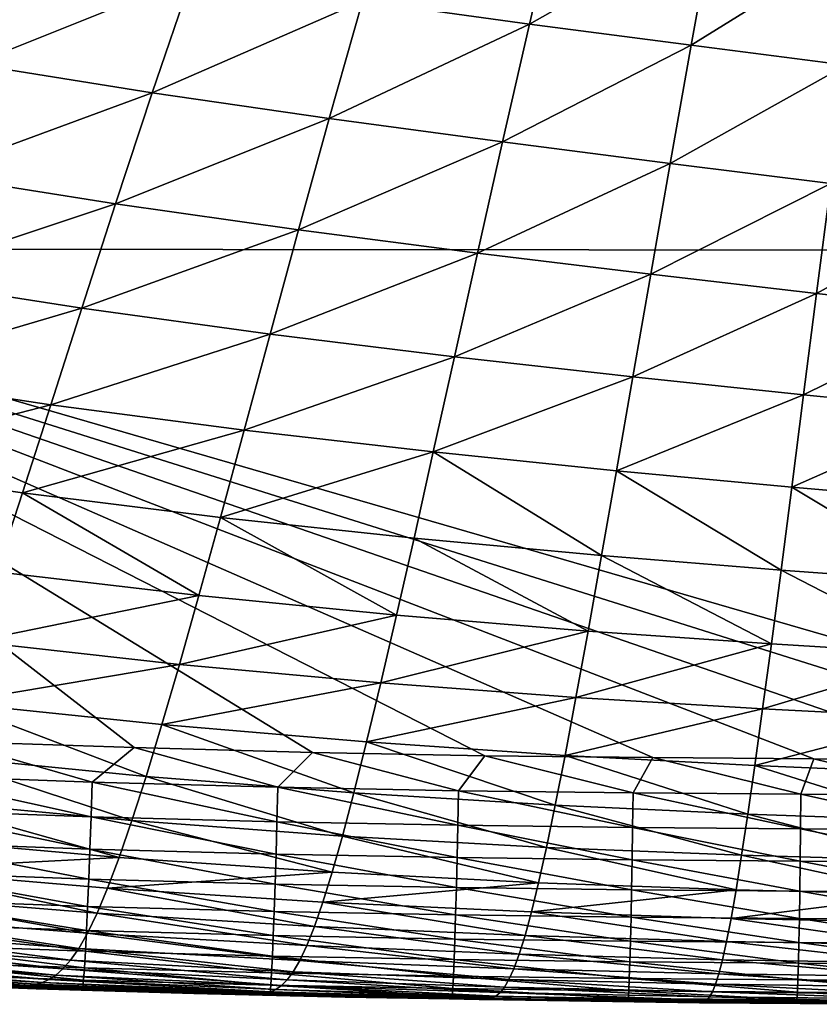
# Model space of a CAD drawing. Header units: metres. Extents: x -105 to 105, y -68 to 103.
# Tile 10 of 256: x -90.37 to -87.09, y 36.7 to 40.73. Entities that reach past the tile are written whole.
import ezdxf

# ---------------------------------------------------------------- set-up
doc = ezdxf.new("R2010")
doc.units = ezdxf.units.M
doc.layers.add('solid_FIT-BATH-150_SW0001', color=7, linetype='CONTINUOUS')

msp = doc.modelspace()

# ---------------------------------------------------------------- linework, layer by layer
at = {"layer": 'solid_FIT-BATH-150_SW0001'}
for points in [[(-87.524567, 44.988045, 16.558592), (-95.280121, 44.993069, 16.665369), (-92.533394, 39.791527, 16.643263)], [(-87.524567, 44.988045, 16.558592), (-92.533394, 39.791527, 16.643263), (-85.039299, 39.784313, 16.539715)], [(-79.769012, 44.983837, 16.469154), (-87.524567, 44.988045, 16.558592), (-85.039299, 39.784313, 16.539715)], [(-88.160423, 41.22073, -18.790899), (-88.279091, 40.711514, -18.500748), (-88.962982, 40.80505, -18.49618)], [(-88.160423, 41.22073, -18.790899), (-87.524117, 41.13847, -18.797804), (-88.279091, 40.711514, -18.500748)], [(-87.524117, 41.13847, -18.797804), (-87.616623, 40.624733, -18.50185), (-88.279091, 40.711514, -18.500748)], [(-87.524117, 41.13847, -18.797804), (-86.914909, 41.060589, -18.801949), (-87.616623, 40.624733, -18.50185)], [(-86.914909, 41.060589, -18.801949), (-86.982338, 40.543079, -18.499239), (-87.616623, 40.624733, -18.50185)], [(-90.369476, 41.019691, -18.477455), (-89.661903, 40.907166, -18.488346), (-90.557823, 40.547848, -18.148592)], [(-89.661903, 40.907166, -18.488346), (-89.823807, 40.430428, -18.156723), (-90.557823, 40.547848, -18.148592)], [(-89.661903, 40.907166, -18.488346), (-88.962982, 40.80505, -18.49618), (-89.823807, 40.430428, -18.156723)], [(-88.962982, 40.80505, -18.49618), (-89.098915, 40.324696, -18.160881), (-89.823807, 40.430428, -18.156723)], [(-88.962982, 40.80505, -18.49618), (-88.279091, 40.711514, -18.500748), (-89.098915, 40.324696, -18.160881)], [(-88.279091, 40.711514, -18.500748), (-88.389732, 40.22876, -18.160862), (-89.098915, 40.324696, -18.160881)], [(-88.279091, 40.711514, -18.500748), (-87.616623, 40.624733, -18.50185), (-88.389732, 40.22876, -18.160862)], [(-87.616623, 40.624733, -18.50185), (-87.702812, 40.140732, -18.156458), (-88.389732, 40.22876, -18.160862)], [(-87.616623, 40.624733, -18.50185), (-86.982338, 40.543079, -18.499239), (-87.702812, 40.140732, -18.156458)], [(-90.557823, 40.547848, -18.148592), (-89.823807, 40.430428, -18.156723), (-90.732597, 40.096039, -17.762571)], [(-86.982338, 40.543079, -18.499239), (-87.045082, 40.058891, -18.147465), (-87.702812, 40.140732, -18.156458)], [(-89.823807, 40.430428, -18.156723), (-89.974007, 39.975906, -17.768194), (-90.732597, 40.096039, -17.762571)], [(-89.823807, 40.430428, -18.156723), (-89.098915, 40.324696, -18.160881), (-89.974007, 39.975906, -17.768194)], [(-89.098915, 40.324696, -18.160881), (-89.224976, 39.869019, -17.769094), (-89.974007, 39.975906, -17.768194)], [(-89.098915, 40.324696, -18.160881), (-88.389732, 40.22876, -18.160862), (-89.224976, 39.869019, -17.769094)], [(-88.389732, 40.22876, -18.160862), (-88.492249, 39.773422, -17.76507), (-89.224976, 39.869019, -17.769094)], [(-88.389732, 40.22876, -18.160862), (-87.702812, 40.140732, -18.156458), (-88.492249, 39.773422, -17.76507)], [(-87.702812, 40.140732, -18.156458), (-87.782578, 39.687164, -17.755922), (-88.492249, 39.773422, -17.76507)], [(-87.702812, 40.140732, -18.156458), (-87.045082, 40.058891, -18.147465), (-87.782578, 39.687164, -17.755922)], [(-90.732597, 40.096039, -17.762571), (-89.974007, 39.975906, -17.768194), (-90.893936, 39.66906, -17.313883)], [(-87.045082, 40.058891, -18.147465), (-87.10305, 39.608387, -17.741503), (-87.782578, 39.687164, -17.755922)], [(-87.045082, 40.058891, -18.147465), (-86.424133, 39.981808, -18.133692), (-87.10305, 39.608387, -17.741503)], [(-89.974007, 39.975906, -17.768194), (-90.112617, 39.548038, -17.317377), (-90.893936, 39.66906, -17.313883)], [(-89.974007, 39.975906, -17.768194), (-89.224976, 39.869019, -17.769094), (-90.112617, 39.548038, -17.317377)], [(-86.424133, 39.981808, -18.133692), (-86.461418, 39.535435, -17.721762), (-87.10305, 39.608387, -17.741503)], [(-89.224976, 39.869019, -17.769094), (-89.34124, 39.441967, -17.315613), (-90.112617, 39.548038, -17.317377)], [(-89.224976, 39.869019, -17.769094), (-88.492249, 39.773422, -17.76507), (-89.34124, 39.441967, -17.315613)], [(-92.533394, 39.791527, 16.643263), (-85.885384, 37.697414, 16.550652), (-85.312401, 37.698925, 16.54318)], [(-85.039299, 39.784313, 16.539715), (-92.533394, 39.791527, 16.643263), (-85.312401, 37.698925, 16.54318)], [(-92.533394, 39.791527, 16.643263), (-86.486092, 37.698448, 16.558594), (-85.885384, 37.697414, 16.550652)], [(-92.533394, 39.791527, 16.643263), (-87.11451, 37.702026, 16.567024), (-86.486092, 37.698448, 16.558594)], [(-92.533394, 39.791527, 16.643263), (-87.774086, 37.707115, 16.576002), (-87.11451, 37.702026, 16.567024)], [(-92.533394, 39.791527, 16.643263), (-88.462135, 37.714527, 16.585514), (-87.774086, 37.707115, 16.576002)], [(-92.533394, 39.791527, 16.643263), (-89.167725, 37.727539, 16.595425), (-88.462135, 37.714527, 16.585514)], [(-92.533394, 39.791527, 16.643263), (-89.89753, 37.747337, 16.605843), (-89.167725, 37.727539, 16.595425)], [(-92.533394, 39.791527, 16.643263), (-90.648682, 37.772896, 16.616739), (-89.89753, 37.747337, 16.605843)], [(-88.492249, 39.773422, -17.76507), (-88.586708, 39.348812, -17.308411), (-89.34124, 39.441967, -17.315613)], [(-88.492249, 39.773422, -17.76507), (-87.782578, 39.687164, -17.755922), (-88.586708, 39.348812, -17.308411)], [(-90.893936, 39.66906, -17.313883), (-90.112617, 39.548038, -17.317377), (-91.042015, 39.272724, -16.797548)], [(-87.782578, 39.687164, -17.755922), (-87.855957, 39.266537, -17.295591), (-88.586708, 39.348812, -17.308411)], [(-87.782578, 39.687164, -17.755922), (-87.10305, 39.608387, -17.741503), (-87.855957, 39.266537, -17.295591)], [(-87.10305, 39.608387, -17.741503), (-87.156258, 39.193138, -17.277063), (-87.855957, 39.266537, -17.295591)], [(-87.10305, 39.608387, -17.741503), (-86.461418, 39.535435, -17.721762), (-87.156258, 39.193138, -17.277063)], [(-90.112617, 39.548038, -17.317377), (-90.239792, 39.152218, -16.799406), (-91.042015, 39.272724, -16.797548)], [(-90.112617, 39.548038, -17.317377), (-89.34124, 39.441967, -17.315613), (-90.239792, 39.152218, -16.799406)], [(-86.461418, 39.535435, -17.721762), (-86.495552, 39.126705, -17.252911), (-87.156258, 39.193138, -17.277063)], [(-89.34124, 39.441967, -17.315613), (-89.447815, 39.048328, -16.795738), (-90.239792, 39.152218, -16.799406)], [(-89.34124, 39.441967, -17.315613), (-88.586708, 39.348812, -17.308411), (-89.447815, 39.048328, -16.795738)], [(-88.586708, 39.348812, -17.308411), (-88.673187, 38.958927, -16.786388), (-89.447815, 39.048328, -16.795738)], [(-88.586708, 39.348812, -17.308411), (-87.855957, 39.266537, -17.295591), (-88.673187, 38.958927, -16.786388)], [(-91.042015, 39.272724, -16.797548), (-90.239792, 39.152218, -16.799406), (-91.177261, 38.910744, -16.210089)], [(-87.855957, 39.266537, -17.295591), (-87.923019, 38.881889, -16.771208), (-88.673187, 38.958927, -16.786388)], [(-87.855957, 39.266537, -17.295591), (-87.156258, 39.193138, -17.277063), (-87.923019, 38.881889, -16.771208)], [(-87.156258, 39.193138, -17.277063), (-87.204765, 38.815063, -16.750164), (-87.923019, 38.881889, -16.771208)], [(-87.156258, 39.193138, -17.277063), (-86.495552, 39.126705, -17.252911), (-87.204765, 38.815063, -16.750164)], [(-90.239792, 39.152218, -16.799406), (-90.355896, 38.791782, -16.210854), (-91.177261, 38.910744, -16.210089)], [(-90.239792, 39.152218, -16.799406), (-89.447815, 39.048328, -16.795738), (-90.355896, 38.791782, -16.210854)], [(-86.495552, 39.126705, -17.252911), (-86.526573, 38.75626, -16.723461), (-87.204765, 38.815063, -16.750164)], [(-89.447815, 39.048328, -16.795738), (-89.545044, 38.690948, -16.206087), (-90.355896, 38.791782, -16.210854)], [(-89.447815, 39.048328, -16.795738), (-88.673187, 38.958927, -16.786388), (-89.545044, 38.690948, -16.206087)], [(-88.673187, 38.958927, -16.786388), (-88.751991, 38.606022, -16.195675), (-89.545044, 38.690948, -16.206087)], [(-88.673187, 38.958927, -16.786388), (-87.984024, 38.534763, -16.179497), (-88.751991, 38.606022, -16.195675)], [(-88.673187, 38.958927, -16.786388), (-87.923019, 38.881889, -16.771208), (-87.984024, 38.534763, -16.179497)], [(-91.177261, 38.910744, -16.210089), (-90.355896, 38.791782, -16.210854), (-90.461388, 38.468098, -15.549631)], [(-87.923019, 38.881889, -16.771208), (-87.248795, 38.474876, -16.157576), (-87.984024, 38.534763, -16.179497)], [(-87.923019, 38.881889, -16.771208), (-87.204765, 38.815063, -16.750164), (-87.248795, 38.474876, -16.157576)], [(-87.204765, 38.815063, -16.750164), (-86.554642, 38.423912, -16.130205), (-87.248795, 38.474876, -16.157576)], [(-87.204765, 38.815063, -16.750164), (-86.526573, 38.75626, -16.723461), (-86.554642, 38.423912, -16.130205)], [(-90.355896, 38.791782, -16.210854), (-89.633316, 38.370831, -15.54453), (-90.461388, 38.468098, -15.549631)], [(-90.355896, 38.791782, -16.210854), (-89.545044, 38.690948, -16.206087), (-89.633316, 38.370831, -15.54453)], [(-89.545044, 38.690948, -16.206087), (-88.823441, 38.290661, -15.534046), (-89.633316, 38.370831, -15.54453)], [(-89.545044, 38.690948, -16.206087), (-88.751991, 38.606022, -16.195675), (-88.823441, 38.290661, -15.534046)], [(-88.751991, 38.606022, -16.195675), (-88.03923, 38.225246, -15.5181), (-88.823441, 38.290661, -15.534046)], [(-88.751991, 38.606022, -16.195675), (-87.984024, 38.534763, -16.179497), (-88.03923, 38.225246, -15.5181)], [(-87.984024, 38.534763, -16.179497), (-87.288521, 38.172134, -15.496759), (-88.03923, 38.225246, -15.5181)], [(-87.984024, 38.534763, -16.179497), (-87.248795, 38.474876, -16.157576), (-87.288521, 38.172134, -15.496759)], [(-90.461388, 38.468098, -15.549631), (-89.633316, 38.370831, -15.54453), (-90.556755, 38.181747, -14.814026)], [(-87.248795, 38.474876, -16.157576), (-86.579865, 38.128658, -15.470374), (-87.288521, 38.172134, -15.496759)], [(-87.248795, 38.474876, -16.157576), (-86.554642, 38.423912, -16.130205), (-86.579865, 38.128658, -15.470374)], [(-89.633316, 38.370831, -15.54453), (-89.713066, 38.088238, -14.809271), (-90.556755, 38.181747, -14.814026)], [(-89.633316, 38.370831, -15.54453), (-88.823441, 38.290661, -15.534046), (-89.713066, 38.088238, -14.809271)], [(-88.823441, 38.290661, -15.534046), (-88.887909, 38.01276, -14.799578), (-89.713066, 38.088238, -14.809271)], [(-88.823441, 38.290661, -15.534046), (-88.03923, 38.225246, -15.5181), (-88.887909, 38.01276, -14.799578)], [(-88.03923, 38.225246, -15.5181), (-88.088928, 37.952862, -14.784904), (-88.887909, 38.01276, -14.799578)], [(-88.03923, 38.225246, -15.5181), (-87.288521, 38.172134, -15.496759), (-88.088928, 37.952862, -14.784904)], [(-90.556755, 38.181747, -14.814026), (-89.713066, 38.088238, -14.809271), (-90.642738, 37.931427, -14.003168)], [(-87.288521, 38.172134, -15.496759), (-87.324158, 37.90596, -14.765354), (-88.088928, 37.952862, -14.784904)], [(-87.288521, 38.172134, -15.496759), (-86.579865, 38.128658, -15.470374), (-87.324158, 37.90596, -14.765354)], [(-86.579865, 38.128658, -15.470374), (-86.602386, 37.86919, -14.741306), (-87.324158, 37.90596, -14.765354)], [(-89.713066, 38.088238, -14.809271), (-89.784943, 37.841679, -13.999287), (-90.642738, 37.931427, -14.003168)], [(-89.713066, 38.088238, -14.809271), (-88.887909, 38.01276, -14.799578), (-89.784943, 37.841679, -13.999287)], [(-88.887909, 38.01276, -14.799578), (-88.945953, 37.770657, -13.991016), (-89.784943, 37.841679, -13.999287)], [(-88.887909, 38.01276, -14.799578), (-88.088928, 37.952862, -14.784904), (-88.945953, 37.770657, -13.991016)], [(-90.642738, 37.931427, -14.003168), (-89.849602, 37.629303, -13.113548), (-90.720078, 37.715443, -13.11619)], [(-90.642738, 37.931427, -14.003168), (-89.784943, 37.841679, -13.999287), (-89.849602, 37.629303, -13.113548)], [(-88.088928, 37.952862, -14.784904), (-88.133583, 37.715805, -13.978347), (-88.945953, 37.770657, -13.991016)], [(-88.088928, 37.952862, -14.784904), (-87.324158, 37.90596, -14.765354), (-88.133583, 37.715805, -13.978347)], [(-87.324158, 37.90596, -14.765354), (-87.356079, 37.674416, -13.961405), (-88.133583, 37.715805, -13.978347)], [(-87.324158, 37.90596, -14.765354), (-86.602386, 37.86919, -14.741306), (-87.356079, 37.674416, -13.961405)], [(-89.784943, 37.841679, -13.999287), (-88.998131, 37.56237, -13.107096), (-89.849602, 37.629303, -13.113548)], [(-89.784943, 37.841679, -13.999287), (-88.945953, 37.770657, -13.991016), (-88.998131, 37.56237, -13.107096)], [(-86.602386, 37.86919, -14.741306), (-86.622459, 37.643478, -13.940575), (-87.356079, 37.674416, -13.961405)], [(-90.846153, 37.634422, 16.608952), (-90.06971, 37.605804, 16.597637), (-90.648682, 37.772896, 16.616739)], [(-90.06971, 37.605804, 16.597637), (-89.89753, 37.747337, 16.605843), (-90.648682, 37.772896, 16.616739)], [(-88.945953, 37.770657, -13.991016), (-88.17366, 37.511997, -13.096845), (-88.998131, 37.56237, -13.107096)], [(-88.945953, 37.770657, -13.991016), (-88.133583, 37.715805, -13.978347), (-88.17366, 37.511997, -13.096845)], [(-90.06971, 37.605804, 16.597637), (-89.309761, 37.585281, 16.586746), (-89.89753, 37.747337, 16.605843)], [(-89.309761, 37.585281, 16.586746), (-89.167725, 37.727539, 16.595425), (-89.89753, 37.747337, 16.605843)], [(-89.309761, 37.585281, 16.586746), (-88.570221, 37.571148, 16.576323), (-89.167725, 37.727539, 16.595425)], [(-88.570221, 37.571148, 16.576323), (-88.462135, 37.714527, 16.585514), (-89.167725, 37.727539, 16.595425)], [(-90.720078, 37.715443, -13.11619), (-89.907761, 37.448654, -12.149936), (-90.789612, 37.531384, -12.151088)], [(-90.720078, 37.715443, -13.11619), (-89.849602, 37.629303, -13.113548), (-89.907761, 37.448654, -12.149936)], [(-88.570221, 37.571148, 16.576323), (-87.854973, 37.561878, 16.56641), (-88.462135, 37.714527, 16.585514)], [(-87.854973, 37.561878, 16.56641), (-87.774086, 37.707115, 16.576002), (-88.462135, 37.714527, 16.585514)], [(-88.133583, 37.715805, -13.978347), (-87.384621, 37.475365, -13.082932), (-88.17366, 37.511997, -13.096845)], [(-88.133583, 37.715805, -13.978347), (-87.356079, 37.674416, -13.961405), (-87.384621, 37.475365, -13.082932)], [(-87.854973, 37.561878, 16.56641), (-87.167816, 37.556389, 16.557035), (-87.774086, 37.707115, 16.576002)], [(-87.167816, 37.556389, 16.557035), (-87.11451, 37.702026, 16.567024), (-87.774086, 37.707115, 16.576002)], [(-87.167816, 37.556389, 16.557035), (-86.512505, 37.553673, 16.548231), (-87.11451, 37.702026, 16.567024)], [(-86.512505, 37.553673, 16.548231), (-86.486092, 37.698448, 16.558594), (-87.11451, 37.702026, 16.567024)], [(-87.356079, 37.674416, -13.961405), (-86.640312, 37.449348, -13.065729), (-87.384621, 37.475365, -13.082932)], [(-87.356079, 37.674416, -13.961405), (-86.622459, 37.643478, -13.940575), (-86.640312, 37.449348, -13.065729)], [(-90.852608, 37.49316, 16.57761), (-90.074623, 37.46455, 16.566284), (-90.846153, 37.634422, 16.608952)], [(-90.074623, 37.46455, 16.566284), (-90.06971, 37.605804, 16.597637), (-90.846153, 37.634422, 16.608952)], [(-90.074623, 37.46455, 16.566284), (-89.313423, 37.444038, 16.555384), (-90.06971, 37.605804, 16.597637)], [(-89.313423, 37.444038, 16.555384), (-89.309761, 37.585281, 16.586746), (-90.06971, 37.605804, 16.597637)], [(-89.849602, 37.629303, -13.113548), (-89.045036, 37.385422, -12.14554), (-89.907761, 37.448654, -12.149936)], [(-89.849602, 37.629303, -13.113548), (-88.998131, 37.56237, -13.107096), (-89.045036, 37.385422, -12.14554)], [(-89.313423, 37.444038, 16.555384), (-88.572876, 37.429928, 16.544952), (-89.309761, 37.585281, 16.586746)], [(-88.572876, 37.429928, 16.544952), (-88.570221, 37.571148, 16.576323), (-89.309761, 37.585281, 16.586746)], [(-88.998131, 37.56237, -13.107096), (-88.209625, 37.338955, -12.137929), (-89.045036, 37.385422, -12.14554)], [(-88.998131, 37.56237, -13.107096), (-88.17366, 37.511997, -13.096845), (-88.209625, 37.338955, -12.137929)], [(-88.572876, 37.429928, 16.544952), (-87.856819, 37.420677, 16.535028), (-88.570221, 37.571148, 16.576323)], [(-87.856819, 37.420677, 16.535028), (-87.854973, 37.561878, 16.56641), (-88.570221, 37.571148, 16.576323)], [(-87.856819, 37.420677, 16.535028), (-87.169029, 37.415203, 16.525646), (-87.854973, 37.561878, 16.56641)], [(-87.169029, 37.415203, 16.525646), (-87.167816, 37.556389, 16.557035), (-87.854973, 37.561878, 16.56641)], [(-87.169029, 37.415203, 16.525646), (-86.513283, 37.412502, 16.516834), (-87.167816, 37.556389, 16.557035)], [(-86.513283, 37.412502, 16.516834), (-86.512505, 37.553673, 16.548231), (-87.167816, 37.556389, 16.557035)], [(-90.789612, 37.531384, -12.151088), (-89.960091, 37.296963, -11.10578), (-90.852158, 37.376472, -11.105293)], [(-90.789612, 37.531384, -12.151088), (-89.907761, 37.448654, -12.149936), (-89.960091, 37.296963, -11.10578)], [(-90.858986, 37.360203, 16.527071), (-90.079559, 37.331593, 16.515751), (-90.852608, 37.49316, 16.57761)], [(-90.079559, 37.331593, 16.515751), (-90.074623, 37.46455, 16.566284), (-90.852608, 37.49316, 16.57761)], [(-88.17366, 37.511997, -13.096845), (-87.410156, 37.306347, -12.127237), (-88.209625, 37.338955, -12.137929)], [(-88.17366, 37.511997, -13.096845), (-87.384621, 37.475365, -13.082932), (-87.410156, 37.306347, -12.127237)], [(-87.384621, 37.475365, -13.082932), (-86.656197, 37.284401, -12.113811), (-87.410156, 37.306347, -12.127237)], [(-87.384621, 37.475365, -13.082932), (-86.640312, 37.449348, -13.065729), (-86.656197, 37.284401, -12.113811)], [(-90.079559, 37.331593, 16.515751), (-89.317177, 37.311092, 16.504854), (-90.074623, 37.46455, 16.566284)], [(-89.317177, 37.311092, 16.504854), (-89.313423, 37.444038, 16.555384), (-90.074623, 37.46455, 16.566284)], [(-89.907761, 37.448654, -12.149936), (-89.087219, 37.237076, -11.103566), (-89.960091, 37.296963, -11.10578)], [(-89.907761, 37.448654, -12.149936), (-89.045036, 37.385422, -12.14554), (-89.087219, 37.237076, -11.103566)], [(-89.317177, 37.311092, 16.504854), (-88.575661, 37.296997, 16.494425), (-89.313423, 37.444038, 16.555384)], [(-88.575661, 37.296997, 16.494425), (-88.572876, 37.429928, 16.544952), (-89.313423, 37.444038, 16.555384)], [(-88.575661, 37.296997, 16.494425), (-87.858841, 37.287762, 16.484503), (-88.572876, 37.429928, 16.544952)], [(-87.858841, 37.287762, 16.484503), (-87.856819, 37.420677, 16.535028), (-88.572876, 37.429928, 16.544952)], [(-87.858841, 37.287762, 16.484503), (-87.170464, 37.282299, 16.475117), (-87.856819, 37.420677, 16.535028)], [(-87.170464, 37.282299, 16.475117), (-87.169029, 37.415203, 16.525646), (-87.856819, 37.420677, 16.535028)], [(-87.170464, 37.282299, 16.475117), (-86.514297, 37.27961, 16.466301), (-87.169029, 37.415203, 16.525646)], [(-86.514297, 37.27961, 16.466301), (-86.513283, 37.412502, 16.516834), (-87.169029, 37.415203, 16.525646)], [(-90.852158, 37.376472, -11.105293), (-89.960091, 37.296963, -11.10578), (-90.908562, 37.247944, -9.976232)], [(-90.865211, 37.237103, 16.458889), (-90.084435, 37.208485, 16.447592), (-90.858986, 37.360203, 16.527071)], [(-90.084435, 37.208485, 16.447592), (-90.079559, 37.331593, 16.515751), (-90.858986, 37.360203, 16.527071)], [(-89.045036, 37.385422, -12.14554), (-88.24189, 37.193996, -11.098684), (-89.087219, 37.237076, -11.103566)], [(-89.045036, 37.385422, -12.14554), (-88.209625, 37.338955, -12.137929), (-88.24189, 37.193996, -11.098684)], [(-90.084435, 37.208485, 16.447592), (-89.320953, 37.187988, 16.436712), (-90.079559, 37.331593, 16.515751)], [(-89.320953, 37.187988, 16.436712), (-89.317177, 37.311092, 16.504854), (-90.079559, 37.331593, 16.515751)], [(-88.209625, 37.338955, -12.137929), (-87.432961, 37.164764, -11.091261), (-88.24189, 37.193996, -11.098684)], [(-88.209625, 37.338955, -12.137929), (-87.410156, 37.306347, -12.127237), (-87.432961, 37.164764, -11.091261)], [(-89.960091, 37.296963, -11.10578), (-90.007301, 37.171471, -9.978411), (-90.908562, 37.247944, -9.976232)], [(-89.960091, 37.296963, -11.10578), (-89.087219, 37.237076, -11.103566), (-90.007301, 37.171471, -9.978411)], [(-89.320953, 37.187988, 16.436712), (-88.578545, 37.173904, 16.426294), (-89.317177, 37.311092, 16.504854)], [(-88.578545, 37.173904, 16.426294), (-88.575661, 37.296997, 16.494425), (-89.317177, 37.311092, 16.504854)], [(-88.578545, 37.173904, 16.426294), (-87.861, 37.16468, 16.416378), (-88.575661, 37.296997, 16.494425)], [(-87.861, 37.16468, 16.416378), (-87.858841, 37.287762, 16.484503), (-88.575661, 37.296997, 16.494425)], [(-87.861, 37.16468, 16.416378), (-87.172073, 37.159233, 16.406998), (-87.858841, 37.287762, 16.484503)], [(-87.172073, 37.159233, 16.406998), (-87.170464, 37.282299, 16.475117), (-87.858841, 37.287762, 16.484503)], [(-87.410156, 37.306347, -12.127237), (-86.67028, 37.146122, -11.081601), (-87.432961, 37.164764, -11.091261)], [(-87.410156, 37.306347, -12.127237), (-86.656197, 37.284401, -12.113811), (-86.67028, 37.146122, -11.081601)], [(-87.172073, 37.159233, 16.406998), (-86.515518, 37.156551, 16.398182), (-87.170464, 37.282299, 16.475117)], [(-86.515518, 37.156551, 16.398182), (-86.514297, 37.27961, 16.466301), (-87.170464, 37.282299, 16.475117)], [(-90.908562, 37.247944, -9.976232), (-90.050171, 37.069412, -8.765156), (-90.959724, 37.143028, -8.761329)], [(-90.908562, 37.247944, -9.976232), (-90.007301, 37.171471, -9.978411), (-90.050171, 37.069412, -8.765156)], [(-90.871185, 37.125408, 16.374622), (-90.089188, 37.096779, 16.363361), (-90.865211, 37.237103, 16.458889)], [(-90.089188, 37.096779, 16.363361), (-90.084435, 37.208485, 16.447592), (-90.865211, 37.237103, 16.458889)], [(-89.087219, 37.237076, -11.103566), (-89.125244, 37.114597, -9.978389), (-90.007301, 37.171471, -9.978411)], [(-89.087219, 37.237076, -11.103566), (-88.24189, 37.193996, -11.098684), (-89.125244, 37.114597, -9.978389)], [(-90.089188, 37.096779, 16.363361), (-89.324699, 37.076283, 16.352509), (-90.084435, 37.208485, 16.447592)], [(-89.324699, 37.076283, 16.352509), (-89.320953, 37.187988, 16.436712), (-90.084435, 37.208485, 16.447592)], [(-88.24189, 37.193996, -11.098684), (-88.270905, 37.074444, -9.976197), (-89.125244, 37.114597, -9.978389)], [(-88.24189, 37.193996, -11.098684), (-87.432961, 37.164764, -11.091261), (-88.270905, 37.074444, -9.976197)], [(-90.007301, 37.171471, -9.978411), (-89.159752, 37.015247, -8.767222), (-90.050171, 37.069412, -8.765156)], [(-90.007301, 37.171471, -9.978411), (-89.125244, 37.114597, -9.978389), (-89.159752, 37.015247, -8.767222)], [(-89.324699, 37.076283, 16.352509), (-88.581474, 37.062202, 16.342112), (-89.320953, 37.187988, 16.436712)], [(-88.581474, 37.062202, 16.342112), (-88.578545, 37.173904, 16.426294), (-89.320953, 37.187988, 16.436712)], [(-88.581474, 37.062202, 16.342112), (-87.863274, 37.052986, 16.332209), (-88.578545, 37.173904, 16.426294)], [(-87.863274, 37.052986, 16.332209), (-87.861, 37.16468, 16.416378), (-88.578545, 37.173904, 16.426294)], [(-87.432961, 37.164764, -11.091261), (-87.453362, 37.048004, -9.971942), (-88.270905, 37.074444, -9.976197)], [(-87.863274, 37.052986, 16.332209), (-87.173843, 37.047546, 16.322836), (-87.861, 37.16468, 16.416378)], [(-87.173843, 37.047546, 16.322836), (-87.172073, 37.159233, 16.406998), (-87.861, 37.16468, 16.416378)], [(-87.432961, 37.164764, -11.091261), (-86.67028, 37.146122, -11.081601), (-87.453362, 37.048004, -9.971942)], [(-87.173843, 37.047546, 16.322836), (-86.516922, 37.044876, 16.314024), (-87.172073, 37.159233, 16.406998)], [(-86.516922, 37.044876, 16.314024), (-86.515518, 37.156551, 16.398182), (-87.172073, 37.159233, 16.406998)], [(-90.959724, 37.143028, -8.761329), (-90.08934, 36.988037, -7.463346), (-91.006447, 37.05896, -7.458003)], [(-90.959724, 37.143028, -8.761329), (-90.050171, 37.069412, -8.765156), (-90.08934, 36.988037, -7.463346)], [(-90.876823, 37.02668, 16.275829), (-90.093735, 36.998028, 16.264612), (-90.871185, 37.125408, 16.374622)], [(-90.093735, 36.998028, 16.264612), (-90.089188, 37.096779, 16.363361), (-90.871185, 37.125408, 16.374622)], [(-89.125244, 37.114597, -9.978389), (-88.29718, 36.977612, -8.76755), (-89.159752, 37.015247, -8.767222)], [(-89.125244, 37.114597, -9.978389), (-88.270905, 37.074444, -9.976197), (-88.29718, 36.977612, -8.76755)], [(-86.67028, 37.146122, -11.081601), (-86.682762, 37.032005, -9.965884), (-87.453362, 37.048004, -9.971942)], [(-90.093735, 36.998028, 16.264612), (-89.328354, 36.977528, 16.253798), (-90.089188, 37.096779, 16.363361)], [(-89.328354, 36.977528, 16.253798), (-89.324699, 37.076283, 16.352509), (-90.089188, 37.096779, 16.363361)], [(-89.328354, 36.977528, 16.253798), (-88.584404, 36.963444, 16.243427), (-89.324699, 37.076283, 16.352509)], [(-88.584404, 36.963444, 16.243427), (-88.581474, 37.062202, 16.342112), (-89.324699, 37.076283, 16.352509)], [(-88.270905, 37.074444, -9.976197), (-87.471741, 36.953461, -8.766221), (-88.29718, 36.977612, -8.76755)], [(-88.270905, 37.074444, -9.976197), (-87.453362, 37.048004, -9.971942), (-87.471741, 36.953461, -8.766221)], [(-91.006447, 37.05896, -7.458003), (-90.125328, 36.92466, -6.070318), (-91.049339, 36.992996, -6.063643)], [(-91.006447, 37.05896, -7.458003), (-90.08934, 36.988037, -7.463346), (-90.125328, 36.92466, -6.070318)], [(-90.050171, 37.069412, -8.765156), (-89.191277, 36.936321, -7.467297), (-90.08934, 36.988037, -7.463346)], [(-90.050171, 37.069412, -8.765156), (-89.159752, 37.015247, -8.767222), (-89.191277, 36.936321, -7.467297)], [(-88.584404, 36.963444, 16.243427), (-87.865616, 36.954227, 16.233543), (-88.581474, 37.062202, 16.342112)], [(-87.865616, 36.954227, 16.233543), (-87.863274, 37.052986, 16.332209), (-88.581474, 37.062202, 16.342112)], [(-87.865616, 36.954227, 16.233543), (-87.175728, 36.948792, 16.224182), (-87.863274, 37.052986, 16.332209)], [(-87.175728, 36.948792, 16.224182), (-87.173843, 37.047546, 16.322836), (-87.863274, 37.052986, 16.332209)], [(-87.453362, 37.048004, -9.971942), (-86.693916, 36.939537, -8.763444), (-87.471741, 36.953461, -8.766221)], [(-87.453362, 37.048004, -9.971942), (-86.682762, 37.032005, -9.965884), (-86.693916, 36.939537, -8.763444)], [(-87.175728, 36.948792, 16.224182), (-86.518486, 36.946129, 16.215378), (-87.173843, 37.047546, 16.322836)], [(-86.518486, 36.946129, 16.215378), (-86.516922, 37.044876, 16.314024), (-87.173843, 37.047546, 16.322836)], [(-91.049339, 36.992996, -6.063643), (-90.15863, 36.876595, -4.583412), (-91.089012, 36.942406, -4.575629)], [(-91.049339, 36.992996, -6.063643), (-90.125328, 36.92466, -6.070318), (-90.15863, 36.876595, -4.583412)], [(-90.882034, 36.942471, 16.164063), (-90.098015, 36.913788, 16.152901), (-90.876823, 37.02668, 16.275829)], [(-90.098015, 36.913788, 16.152901), (-90.093735, 36.998028, 16.264612), (-90.876823, 37.02668, 16.275829)], [(-90.098015, 36.913788, 16.152901), (-89.331863, 36.893269, 16.14213), (-90.093735, 36.998028, 16.264612)], [(-89.331863, 36.893269, 16.14213), (-89.328354, 36.977528, 16.253798), (-90.093735, 36.998028, 16.264612)], [(-89.159752, 37.015247, -8.767222), (-88.321114, 36.900845, -7.469862), (-89.191277, 36.936321, -7.467297)], [(-89.159752, 37.015247, -8.767222), (-88.29718, 36.977612, -8.76755), (-88.321114, 36.900845, -7.469862)], [(-90.08934, 36.988037, -7.463346), (-89.220207, 36.875187, -6.075907), (-90.125328, 36.92466, -6.070318)], [(-90.08934, 36.988037, -7.463346), (-89.191277, 36.936321, -7.467297), (-89.220207, 36.875187, -6.075907)], [(-89.331863, 36.893269, 16.14213), (-88.58728, 36.879177, 16.131794), (-89.328354, 36.977528, 16.253798)], [(-88.58728, 36.879177, 16.131794), (-88.584404, 36.963444, 16.243427), (-89.328354, 36.977528, 16.253798)], [(-88.58728, 36.879177, 16.131794), (-87.867989, 36.869957, 16.121935), (-88.584404, 36.963444, 16.243427)], [(-87.867989, 36.869957, 16.121935), (-87.865616, 36.954227, 16.233543), (-88.584404, 36.963444, 16.243427)], [(-88.29718, 36.977612, -8.76755), (-87.488388, 36.878559, -7.471095), (-88.321114, 36.900845, -7.469862)], [(-88.29718, 36.977612, -8.76755), (-87.471741, 36.953461, -8.766221), (-87.488388, 36.878559, -7.471095)], [(-87.867989, 36.869957, 16.121935), (-87.177711, 36.864521, 16.112589), (-87.865616, 36.954227, 16.233543)], [(-87.177711, 36.864521, 16.112589), (-87.175728, 36.948792, 16.224182), (-87.865616, 36.954227, 16.233543)], [(-87.471741, 36.953461, -8.766221), (-86.703926, 36.866238, -7.471152), (-87.488388, 36.878559, -7.471095)], [(-87.471741, 36.953461, -8.766221), (-86.693916, 36.939537, -8.763444), (-86.703926, 36.866238, -7.471152)], [(-91.089012, 36.942406, -4.575629), (-90.18972, 36.841175, -2.999967), (-91.126053, 36.904453, -2.991339)], [(-91.089012, 36.942406, -4.575629), (-90.15863, 36.876595, -4.583412), (-90.18972, 36.841175, -2.999967)], [(-90.886734, 36.874329, 16.040882), (-90.101944, 36.845608, 16.029783), (-90.882034, 36.942471, 16.164063)], [(-90.101944, 36.845608, 16.029783), (-90.098015, 36.913788, 16.152901), (-90.882034, 36.942471, 16.164063)], [(-90.125328, 36.92466, -6.070318), (-89.246948, 36.829239, -4.590364), (-90.15863, 36.876595, -4.583412)], [(-90.125328, 36.92466, -6.070318), (-89.220207, 36.875187, -6.075907), (-89.246948, 36.829239, -4.590364)], [(-90.101944, 36.845608, 16.029783), (-89.335167, 36.825062, 16.019062), (-90.098015, 36.913788, 16.152901)], [(-89.335167, 36.825062, 16.019062), (-89.331863, 36.893269, 16.14213), (-90.098015, 36.913788, 16.152901)], [(-89.191277, 36.936321, -7.467297), (-88.343018, 36.841595, -6.080396), (-89.220207, 36.875187, -6.075907)], [(-89.191277, 36.936321, -7.467297), (-88.321114, 36.900845, -7.469862), (-88.343018, 36.841595, -6.080396)], [(-87.177711, 36.864521, 16.112589), (-86.520187, 36.861858, 16.103794), (-87.175728, 36.948792, 16.224182)], [(-86.520187, 36.861858, 16.103794), (-86.518486, 36.946129, 16.215378), (-87.175728, 36.948792, 16.224182)], [(-91.161057, 36.876408, -1.30816), (-90.247078, 36.797852, 0.466572), (-91.19445, 36.855854, 0.475935)], [(-91.126053, 36.904453, -2.991339), (-90.219086, 36.81572, -1.317327), (-91.161057, 36.876408, -1.30816)], [(-91.161057, 36.876408, -1.30816), (-90.219086, 36.81572, -1.317327), (-90.247078, 36.797852, 0.466572)], [(-91.126053, 36.904453, -2.991339), (-90.18972, 36.841175, -2.999967), (-90.219086, 36.81572, -1.317327)], [(-90.890831, 36.823811, 15.907844), (-90.105461, 36.79504, 15.896811), (-90.886734, 36.874329, 16.040882)], [(-90.105461, 36.79504, 15.896811), (-90.101944, 36.845608, 16.029783), (-90.886734, 36.874329, 16.040882)], [(-90.15863, 36.876595, -4.583412), (-89.271873, 36.795876, -3.00798), (-90.18972, 36.841175, -2.999967)], [(-90.15863, 36.876595, -4.583412), (-89.246948, 36.829239, -4.590364), (-89.271873, 36.795876, -3.00798)], [(-89.335167, 36.825062, 16.019062), (-88.590073, 36.810955, 16.008764), (-89.331863, 36.893269, 16.14213)], [(-88.590073, 36.810955, 16.008764), (-88.58728, 36.879177, 16.131794), (-89.331863, 36.893269, 16.14213)], [(-89.220207, 36.875187, -6.075907), (-88.36319, 36.797337, -4.596451), (-89.246948, 36.829239, -4.590364)], [(-89.220207, 36.875187, -6.075907), (-88.343018, 36.841595, -6.080396), (-88.36319, 36.797337, -4.596451)], [(-88.590073, 36.810955, 16.008764), (-87.870361, 36.801723, 15.998932), (-88.58728, 36.879177, 16.131794)], [(-87.870361, 36.801723, 15.998932), (-87.867989, 36.869957, 16.121935), (-88.58728, 36.879177, 16.131794)], [(-88.321114, 36.900845, -7.469862), (-87.503525, 36.820835, -6.083809), (-88.343018, 36.841595, -6.080396)], [(-88.321114, 36.900845, -7.469862), (-87.488388, 36.878559, -7.471095), (-87.503525, 36.820835, -6.083809)], [(-87.870361, 36.801723, 15.998932), (-87.179764, 36.79628, 15.989606), (-87.867989, 36.869957, 16.121935)], [(-87.179764, 36.79628, 15.989606), (-87.177711, 36.864521, 16.112589), (-87.867989, 36.869957, 16.121935)], [(-87.488388, 36.878559, -7.471095), (-86.712929, 36.809738, -6.086247), (-87.503525, 36.820835, -6.083809)], [(-87.488388, 36.878559, -7.471095), (-86.703926, 36.866238, -7.471152), (-86.712929, 36.809738, -6.086247)], [(-91.256668, 36.830185, 4.350074), (-90.323067, 36.772495, 6.433654), (-91.28521, 36.822178, 6.441308)], [(-91.226318, 36.841, 2.361787), (-90.299187, 36.77774, 4.341462), (-91.256668, 36.830185, 4.350074)], [(-91.256668, 36.830185, 4.350074), (-90.299187, 36.77774, 4.341462), (-90.323067, 36.772495, 6.433654)], [(-91.19445, 36.855854, 0.475935), (-90.273773, 36.785755, 2.3526), (-91.226318, 36.841, 2.361787)], [(-91.226318, 36.841, 2.361787), (-90.273773, 36.785755, 2.3526), (-90.299187, 36.77774, 4.341462)], [(-91.19445, 36.855854, 0.475935), (-90.247078, 36.797852, 0.466572), (-90.273773, 36.785755, 2.3526)], [(-90.18972, 36.841175, -2.999967), (-89.29538, 36.772499, -1.326071), (-90.219086, 36.81572, -1.317327)], [(-90.18972, 36.841175, -2.999967), (-89.271873, 36.795876, -3.00798), (-89.29538, 36.772499, -1.326071)], [(-90.105461, 36.79504, 15.896811), (-89.338203, 36.77446, 15.886144), (-90.101944, 36.845608, 16.029783)], [(-89.338203, 36.77446, 15.886144), (-89.335167, 36.825062, 16.019062), (-90.101944, 36.845608, 16.029783)], [(-89.246948, 36.829239, -4.590364), (-88.381935, 36.765556, -3.015326), (-89.271873, 36.795876, -3.00798)], [(-89.246948, 36.829239, -4.590364), (-88.36319, 36.797337, -4.596451), (-88.381935, 36.765556, -3.015326)], [(-88.343018, 36.841595, -6.080396), (-87.51738, 36.777859, -4.601665), (-88.36319, 36.797337, -4.596451)], [(-88.343018, 36.841595, -6.080396), (-87.503525, 36.820835, -6.083809), (-87.51738, 36.777859, -4.601665)], [(-87.179764, 36.79628, 15.989606), (-86.522003, 36.793617, 15.980823), (-87.177711, 36.864521, 16.112589)], [(-86.522003, 36.793617, 15.980823), (-86.520187, 36.861858, 16.103794), (-87.177711, 36.864521, 16.112589)], [(-91.311394, 36.815937, 8.635923), (-90.364395, 36.766155, 10.9297), (-91.33461, 36.810776, 10.934467)], [(-91.33461, 36.810776, 10.934467), (-90.364395, 36.766155, 10.9297), (-90.380714, 36.763939, 13.334592)], [(-91.28521, 36.822178, 6.441308), (-90.323067, 36.772495, 6.433654), (-91.311394, 36.815937, 8.635923)], [(-91.311394, 36.815937, 8.635923), (-90.344963, 36.768906, 8.629579), (-90.364395, 36.766155, 10.9297)], [(-90.323067, 36.772495, 6.433654), (-90.344963, 36.768906, 8.629579), (-91.311394, 36.815937, 8.635923)], [(-90.981422, 36.78545, 15.619796), (-90.299332, 36.759022, 15.610327), (-90.894234, 36.792473, 15.766504)], [(-90.894234, 36.792473, 15.766504), (-90.108498, 36.763638, 15.755541), (-90.890831, 36.823811, 15.907844)], [(-90.299332, 36.759022, 15.610327), (-90.108498, 36.763638, 15.755541), (-90.894234, 36.792473, 15.766504)], [(-90.108498, 36.763638, 15.755541), (-90.105461, 36.79504, 15.896811), (-90.890831, 36.823811, 15.907844)], [(-90.247078, 36.797852, 0.466572), (-89.339035, 36.746838, 2.343521), (-90.273773, 36.785755, 2.3526)], [(-90.219086, 36.81572, -1.317327), (-89.317749, 36.75676, 0.457459), (-90.247078, 36.797852, 0.466572)], [(-90.247078, 36.797852, 0.466572), (-89.317749, 36.75676, 0.457459), (-89.339035, 36.746838, 2.343521)], [(-90.219086, 36.81572, -1.317327), (-89.29538, 36.772499, -1.326071), (-89.317749, 36.75676, 0.457459)], [(-90.108498, 36.763638, 15.755541), (-89.340927, 36.743011, 15.744929), (-90.105461, 36.79504, 15.896811)], [(-89.340927, 36.743011, 15.744929), (-89.338203, 36.77446, 15.886144), (-90.105461, 36.79504, 15.896811)], [(-89.338203, 36.77446, 15.886144), (-88.59272, 36.760326, 15.875888), (-89.335167, 36.825062, 16.019062)], [(-88.59272, 36.760326, 15.875888), (-88.590073, 36.810955, 16.008764), (-89.335167, 36.825062, 16.019062)], [(-89.271873, 36.795876, -3.00798), (-88.399544, 36.743725, -1.334324), (-89.29538, 36.772499, -1.326071)], [(-89.271873, 36.795876, -3.00798), (-88.381935, 36.765556, -3.015326), (-88.399544, 36.743725, -1.334324)], [(-88.59272, 36.760326, 15.875888), (-87.872696, 36.751076, 15.866086), (-88.590073, 36.810955, 16.008764)], [(-87.872696, 36.751076, 15.866086), (-87.870361, 36.801723, 15.998932), (-88.590073, 36.810955, 16.008764)], [(-88.36319, 36.797337, -4.596451), (-87.530159, 36.747196, -3.02197), (-88.381935, 36.765556, -3.015326)], [(-88.36319, 36.797337, -4.596451), (-87.51738, 36.777859, -4.601665), (-87.530159, 36.747196, -3.02197)], [(-87.872696, 36.751076, 15.866086), (-87.181839, 36.745621, 15.856781), (-87.870361, 36.801723, 15.998932)], [(-87.181839, 36.745621, 15.856781), (-87.179764, 36.79628, 15.989606), (-87.870361, 36.801723, 15.998932)], [(-87.503525, 36.820835, -6.083809), (-86.721069, 36.767704, -4.606058), (-87.51738, 36.777859, -4.601665)], [(-87.503525, 36.820835, -6.083809), (-86.712929, 36.809738, -6.086247), (-86.721069, 36.767704, -4.606058)], [(-87.181839, 36.745621, 15.856781), (-86.523903, 36.74295, 15.848011), (-87.179764, 36.79628, 15.989606)], [(-86.523903, 36.74295, 15.848011), (-86.522003, 36.793617, 15.980823), (-87.179764, 36.79628, 15.989606)], [(-90.380714, 36.763939, 13.334592), (-90.299332, 36.759022, 15.610327), (-90.981422, 36.78545, 15.619796)], [(-90.364395, 36.766155, 10.9297), (-89.424278, 36.734905, 13.331538), (-90.380714, 36.763939, 13.334592)], [(-90.380714, 36.763939, 13.334592), (-89.424278, 36.734905, 13.331538), (-90.299332, 36.759022, 15.610327)], [(-90.344963, 36.768906, 8.629579), (-89.411156, 36.735558, 10.924904), (-90.364395, 36.766155, 10.9297)], [(-90.364395, 36.766155, 10.9297), (-89.411156, 36.735558, 10.924904), (-89.424278, 36.734905, 13.331538)], [(-90.323067, 36.772495, 6.433654), (-89.378281, 36.737949, 6.425948), (-90.344963, 36.768906, 8.629579)], [(-90.344963, 36.768906, 8.629579), (-89.395691, 36.736427, 8.623172), (-89.411156, 36.735558, 10.924904)], [(-89.378281, 36.737949, 6.425948), (-89.395691, 36.736427, 8.623172), (-90.344963, 36.768906, 8.629579)], [(-90.299187, 36.77774, 4.341462), (-89.378281, 36.737949, 6.425948), (-90.323067, 36.772495, 6.433654)], [(-90.299332, 36.759022, 15.610327), (-89.653107, 36.739685, 15.601422), (-90.108498, 36.763638, 15.755541)], [(-89.424278, 36.734905, 13.331538), (-89.653107, 36.739685, 15.601422), (-90.299332, 36.759022, 15.610327)], [(-90.273773, 36.785755, 2.3526), (-89.359276, 36.74102, 4.332855), (-90.299187, 36.77774, 4.341462)], [(-90.299187, 36.77774, 4.341462), (-89.359276, 36.74102, 4.332855), (-89.378281, 36.737949, 6.425948)], [(-90.273773, 36.785755, 2.3526), (-89.339035, 36.746838, 2.343521), (-89.359276, 36.74102, 4.332855)], [(-89.653107, 36.739685, 15.601422), (-89.340927, 36.743011, 15.744929), (-90.108498, 36.763638, 15.755541)], [(-89.340927, 36.743011, 15.744929), (-88.595184, 36.728844, 15.734717), (-89.338203, 36.77446, 15.886144)], [(-89.317749, 36.75676, 0.457459), (-88.432083, 36.721226, 2.33463), (-89.339035, 36.746838, 2.343521)], [(-88.595184, 36.728844, 15.734717), (-88.59272, 36.760326, 15.875888), (-89.338203, 36.77446, 15.886144)], [(-89.29538, 36.772499, -1.326071), (-88.416237, 36.729557, 0.448674), (-89.317749, 36.75676, 0.457459)], [(-89.317749, 36.75676, 0.457459), (-88.416237, 36.729557, 0.448674), (-88.432083, 36.721226, 2.33463)], [(-89.29538, 36.772499, -1.326071), (-88.399544, 36.743725, -1.334324), (-88.416237, 36.729557, 0.448674)], [(-88.595184, 36.728844, 15.734717), (-87.874947, 36.71957, 15.724948), (-88.59272, 36.760326, 15.875888)], [(-87.874947, 36.71957, 15.724948), (-87.872696, 36.751076, 15.866086), (-88.59272, 36.760326, 15.875888)], [(-88.381935, 36.765556, -3.015326), (-87.542084, 36.726421, -1.342029), (-88.399544, 36.743725, -1.334324)], [(-88.381935, 36.765556, -3.015326), (-87.530159, 36.747196, -3.02197), (-87.542084, 36.726421, -1.342029)], [(-87.874947, 36.71957, 15.724948), (-87.183929, 36.714092, 15.715666), (-87.872696, 36.751076, 15.866086)], [(-87.183929, 36.714092, 15.715666), (-87.181839, 36.745621, 15.856781), (-87.872696, 36.751076, 15.866086)], [(-87.51738, 36.777859, -4.601665), (-86.728493, 36.737793, -3.027912), (-87.530159, 36.747196, -3.02197)], [(-87.51738, 36.777859, -4.601665), (-86.721069, 36.767704, -4.606058), (-86.728493, 36.737793, -3.027912)], [(-89.653107, 36.739685, 15.601422), (-89.034569, 36.725609, 15.592921), (-89.340927, 36.743011, 15.744929)], [(-89.424278, 36.734905, 13.331538), (-89.034569, 36.725609, 15.592921), (-89.653107, 36.739685, 15.601422)], [(-89.411156, 36.735558, 10.924904), (-88.495422, 36.716373, 13.328526), (-89.424278, 36.734905, 13.331538)], [(-89.424278, 36.734905, 13.331538), (-88.495422, 36.716373, 13.328526), (-89.034569, 36.725609, 15.592921)], [(-89.395691, 36.736427, 8.623172), (-88.485558, 36.715923, 10.920113), (-89.411156, 36.735558, 10.924904)], [(-89.411156, 36.735558, 10.924904), (-88.485558, 36.715923, 10.920113), (-88.495422, 36.716373, 13.328526)], [(-89.378281, 36.737949, 6.425948), (-88.461205, 36.7155, 6.418253), (-89.395691, 36.736427, 8.623172)], [(-89.395691, 36.736427, 8.623172), (-88.474091, 36.715458, 8.616753), (-88.485558, 36.715923, 10.920113)], [(-88.461205, 36.7155, 6.418253), (-88.474091, 36.715458, 8.616753), (-89.395691, 36.736427, 8.623172)], [(-89.359276, 36.74102, 4.332855), (-88.461205, 36.7155, 6.418253), (-89.378281, 36.737949, 6.425948)], [(-89.339035, 36.746838, 2.343521), (-88.447113, 36.717007, 4.324327), (-89.359276, 36.74102, 4.332855)], [(-89.359276, 36.74102, 4.332855), (-88.447113, 36.717007, 4.324327), (-88.461205, 36.7155, 6.418253)], [(-89.034569, 36.725609, 15.592921), (-88.595184, 36.728844, 15.734717), (-89.340927, 36.743011, 15.744929)], [(-89.339035, 36.746838, 2.343521), (-88.432083, 36.721226, 2.33463), (-88.447113, 36.717007, 4.324327)], [(-89.034569, 36.725609, 15.592921), (-88.436127, 36.715446, 15.584798), (-88.595184, 36.728844, 15.734717)], [(-88.495422, 36.716373, 13.328526), (-88.436127, 36.715446, 15.584798), (-89.034569, 36.725609, 15.592921)], [(-88.436127, 36.715446, 15.584798), (-87.874947, 36.71957, 15.724948), (-88.595184, 36.728844, 15.734717)], [(-88.495422, 36.716373, 13.328526), (-87.606262, 36.705597, 13.325568), (-88.436127, 36.715446, 15.584798)], [(-88.485558, 36.715923, 10.920113), (-87.606262, 36.705597, 13.325568), (-88.495422, 36.716373, 13.328526)], [(-88.485558, 36.715923, 10.920113), (-87.599533, 36.704483, 10.915361), (-87.606262, 36.705597, 13.325568)], [(-88.474091, 36.715458, 8.616753), (-87.599533, 36.704483, 10.915361), (-88.485558, 36.715923, 10.920113)], [(-88.461205, 36.7155, 6.418253), (-87.583351, 36.702309, 6.410645), (-88.474091, 36.715458, 8.616753)], [(-88.474091, 36.715458, 8.616753), (-87.591904, 36.703197, 8.610379), (-87.599533, 36.704483, 10.915361)], [(-87.583351, 36.702309, 6.410645), (-87.591904, 36.703197, 8.610379), (-88.474091, 36.715458, 8.616753)], [(-88.447113, 36.717007, 4.324327), (-87.583351, 36.702309, 6.410645), (-88.461205, 36.7155, 6.418253)], [(-88.432083, 36.721226, 2.33463), (-87.573967, 36.702824, 4.315962), (-88.447113, 36.717007, 4.324327)], [(-88.447113, 36.717007, 4.324327), (-87.573967, 36.702824, 4.315962), (-87.583351, 36.702309, 6.410645)], [(-88.436127, 36.715446, 15.584798), (-87.862885, 36.708416, 15.57705), (-87.874947, 36.71957, 15.724948)], [(-87.606262, 36.705597, 13.325568), (-87.862885, 36.708416, 15.57705), (-88.436127, 36.715446, 15.584798)], [(-88.416237, 36.729557, 0.448674), (-87.563934, 36.706013, 2.326009), (-88.432083, 36.721226, 2.33463)], [(-88.432083, 36.721226, 2.33463), (-87.563934, 36.706013, 2.326009), (-87.573967, 36.702824, 4.315962)], [(-88.399544, 36.743725, -1.334324), (-87.553322, 36.713299, 0.440292), (-88.416237, 36.729557, 0.448674)], [(-88.416237, 36.729557, 0.448674), (-87.553322, 36.713299, 0.440292), (-87.563934, 36.706013, 2.326009)], [(-88.399544, 36.743725, -1.334324), (-87.542084, 36.726421, -1.342029), (-87.553322, 36.713299, 0.440292)], [(-87.315994, 36.703865, 15.569674), (-87.183929, 36.714092, 15.715666), (-87.874947, 36.71957, 15.724948)], [(-87.862885, 36.708416, 15.57705), (-87.315994, 36.703865, 15.569674), (-87.874947, 36.71957, 15.724948)], [(-87.606262, 36.705597, 13.325568), (-87.315994, 36.703865, 15.569674), (-87.862885, 36.708416, 15.57705)], [(-87.553322, 36.713299, 0.440292), (-86.747696, 36.698509, 2.317755), (-87.563934, 36.706013, 2.326009)], [(-87.542084, 36.726421, -1.342029), (-86.741722, 36.705185, 0.432386), (-87.553322, 36.713299, 0.440292)], [(-87.553322, 36.713299, 0.440292), (-86.741722, 36.705185, 0.432386), (-86.747696, 36.698509, 2.317755)], [(-87.530159, 36.747196, -3.02197), (-86.735336, 36.717678, -1.349144), (-87.542084, 36.726421, -1.342029)], [(-87.542084, 36.726421, -1.342029), (-86.735336, 36.717678, -1.349144), (-86.741722, 36.705185, 0.432386)], [(-87.530159, 36.747196, -3.02197), (-86.728493, 36.737793, -3.027912), (-86.735336, 36.717678, -1.349144)], [(-87.315994, 36.703865, 15.569674), (-86.784332, 36.701164, 15.562634), (-87.183929, 36.714092, 15.715666)], [(-87.183929, 36.714092, 15.715666), (-86.525864, 36.711411, 15.706911), (-87.181839, 36.745621, 15.856781)], [(-86.784332, 36.701164, 15.562634), (-86.525864, 36.711411, 15.706911), (-87.183929, 36.714092, 15.715666)], [(-86.525864, 36.711411, 15.706911), (-86.523903, 36.74295, 15.848011), (-87.181839, 36.745621, 15.856781)], [(-87.606262, 36.705597, 13.325568), (-86.771454, 36.700443, 13.322674), (-87.315994, 36.703865, 15.569674)], [(-87.599533, 36.704483, 10.915361), (-86.771454, 36.700443, 13.322674), (-87.606262, 36.705597, 13.325568)], [(-87.599533, 36.704483, 10.915361), (-86.767525, 36.699005, 10.910691), (-86.771454, 36.700443, 13.322674)], [(-87.591904, 36.703197, 8.610379), (-86.767525, 36.699005, 10.910691), (-87.599533, 36.704483, 10.915361)], [(-87.591904, 36.703197, 8.610379), (-86.763275, 36.697308, 8.604126), (-86.767525, 36.699005, 10.910691)], [(-86.758537, 36.695934, 6.403217), (-86.763275, 36.697308, 8.604126), (-87.591904, 36.703197, 8.610379)], [(-87.583351, 36.702309, 6.410645), (-86.758537, 36.695934, 6.403217), (-87.591904, 36.703197, 8.610379)], [(-87.573967, 36.702824, 4.315962), (-86.758537, 36.695934, 6.403217), (-87.583351, 36.702309, 6.410645)], [(-87.563934, 36.706013, 2.326009), (-86.753304, 36.695904, 4.307864), (-87.573967, 36.702824, 4.315962)], [(-87.573967, 36.702824, 4.315962), (-86.753304, 36.695904, 4.307864), (-86.758537, 36.695934, 6.403217)], [(-87.563934, 36.706013, 2.326009), (-86.747696, 36.698509, 2.317755), (-86.753304, 36.695904, 4.307864)], [(-86.771454, 36.700443, 13.322674), (-86.784332, 36.701164, 15.562634), (-87.315994, 36.703865, 15.569674)]]:
    msp.add_3dface(points, dxfattribs=at)

doc.saveas('drawing.dxf')
